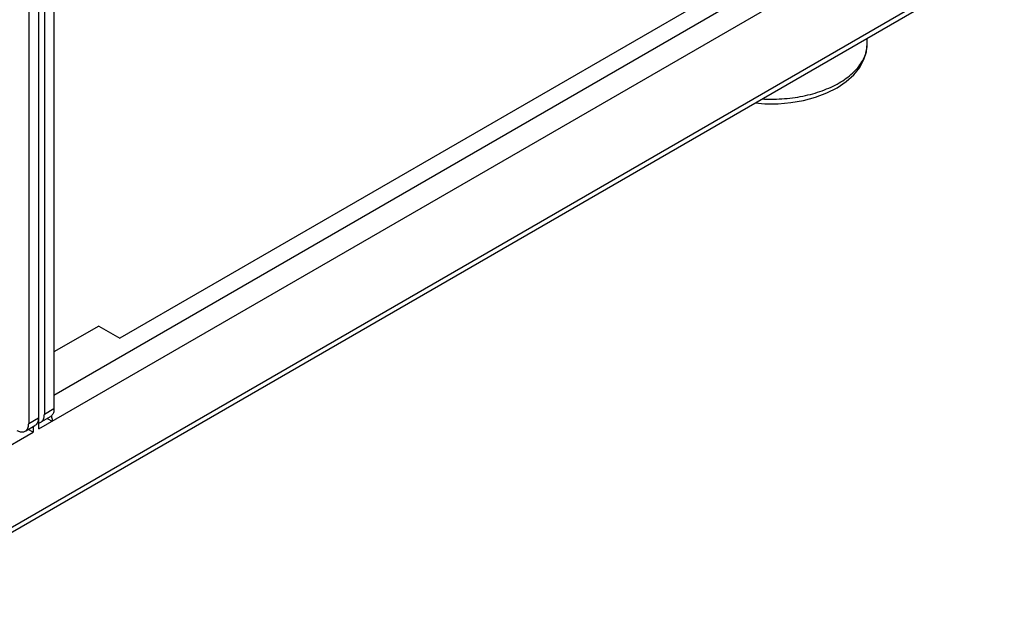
# Model space of a CAD drawing. Header units: inches. Extents: x 0 to 34, y 0 to 22.
# Tile 107 of 118: x 18.808 to 19.928, y 14.568 to 15.242. Entities that reach past the tile are written whole.
import ezdxf

# ---------------------------------------------------------------- set-up
doc = ezdxf.new("R2010")
doc.units = ezdxf.units.IN
doc.header["$LTSCALE"] = 1.87
doc.header["$MEASUREMENT"] = 0
doc.layers.get('0').update_dxf_attribs({"linetype": 'CONTINUOUS'})

msp = doc.modelspace()

# ---------------------------------------------------------------- linework, layer by layer
at = {"color": 7, "linetype": 'CONTINUOUS'}
for p, q in [((18.8362, 15.9241), (18.8362, 14.7928)), ((18.8293, 15.9201), (18.8293, 14.7889)), ((18.8298, 14.7761), (19.9285, 15.4105)), ((16.9837, 13.6163), (19.9285, 15.3166)), ((18.8471, 14.8147), (19.7264, 15.3224)), ((16.9837, 13.6104), (19.9249, 15.3086)), ((19.5999, 15.2707), (18.9219, 14.8793)), ((19.7725, 15.2144), (19.7725, 15.2206)), ((18.8981, 14.8931), (18.8471, 14.8637)), ((18.8981, 14.8931), (18.9219, 14.8793)), ((18.8298, 14.7761), (18.8298, 14.7904)), ((18.8332, 14.7845), (18.8431, 14.7902)), ((18.8362, 14.7928), (18.8471, 14.7992)), ((18.815, 14.774), (18.8252, 14.7799)), ((18.8183, 14.7825), (18.8293, 14.7889)), ((18.8233, 14.7788), (18.8233, 14.7723)), ((18.8394, 14.7881), (18.845, 14.7849)), ((16.9837, 13.7102), (18.8233, 14.7723)), ((18.8233, 14.7723), (18.8177, 14.7756))]:
    msp.add_line(p, q, dxfattribs=at)
at = {"color": 3, "linetype": 'CONTINUOUS'}
for p, q in [((18.8471, 15.9304), (18.8471, 14.7992)), ((18.8183, 15.9138), (18.8183, 14.7825))]:
    msp.add_line(p, q, dxfattribs=at)
at = {"color": 7, "linetype": 'CONTINUOUS'}
msp.add_lwpolyline([(19.645, 15.147), (19.6561, 15.1461), (19.671, 15.1461), (19.6857, 15.1474), (19.7001, 15.1498), (19.7138, 15.1535), (19.7266, 15.1583), (19.7383, 15.1642), (19.7486, 15.1712), (19.7572, 15.1789), (19.764, 15.1873), (19.7687, 15.1962), (19.7716, 15.2052), (19.7725, 15.2144)], dxfattribs=at)
for points, knots in [([(19.6529, 15.1515), (19.6563, 15.1513), (19.6638, 15.1511), (19.6754, 15.1515), (19.6874, 15.1526), (19.6992, 15.1546), (19.7105, 15.1573), (19.7212, 15.1607), (19.7312, 15.1648), (19.7404, 15.1695), (19.7486, 15.1747), (19.7557, 15.1805), (19.7617, 15.1867), (19.7665, 15.1933), (19.7699, 15.2001), (19.772, 15.2072), (19.7725, 15.212), (19.7725, 15.2144)], [0, 0, 0, 0, 0.069125, 0.151851, 0.233885, 0.314554, 0.393221, 0.469301, 0.542288, 0.611771, 0.677469, 0.739252, 0.797182, 0.851549, 0.902897, 0.952035, 1, 1, 1, 1]), ([(18.8321, 14.7839), (18.8327, 14.7842), (18.8342, 14.7854), (18.8353, 14.7875), (18.8357, 14.7891), (18.8358, 14.7895)], [0, 0, 0, 0, 0.258, 0.824227, 1, 1, 1, 1]), ([(18.8298, 14.7831), (18.8301, 14.7831), (18.8309, 14.7833), (18.8316, 14.7836), (18.8321, 14.7839)], [0, 0, 0, 0, 0.277961, 1, 1, 1, 1])]:
    msp.add_open_spline(points, degree=3, knots=knots, dxfattribs=at)
for points in [[(18.8358, 14.7895), (18.8361, 14.7906), (18.8362, 14.7917), (18.8362, 14.7928)], [(18.8441, 14.7909), (18.8442, 14.7905), (18.8443, 14.7901), (18.8444, 14.7896)], [(18.8444, 14.7896), (18.8448, 14.7881), (18.845, 14.7865), (18.845, 14.7849)], [(18.8267, 14.781), (18.8262, 14.7806), (18.8258, 14.7802), (18.8252, 14.7799)], [(18.8286, 14.7843), (18.8282, 14.7831), (18.8276, 14.7819), (18.8267, 14.781)], [(18.8293, 14.7889), (18.8293, 14.7873), (18.8291, 14.7858), (18.8286, 14.7843)]]:
    msp.add_open_spline(points, degree=3, dxfattribs=at)
at = {"color": 3, "linetype": 'CONTINUOUS'}
for points, knots in [([(18.8471, 14.7992), (18.8471, 14.7976), (18.8468, 14.7948), (18.8451, 14.7917), (18.8436, 14.7906), (18.8431, 14.7903)], [0, 0, 0, 0, 0.448229, 0.827285, 1, 1, 1, 1]), ([(18.8143, 14.7736), (18.8148, 14.7739), (18.8163, 14.7751), (18.818, 14.7782), (18.8183, 14.781), (18.8183, 14.7825)], [0, 0, 0, 0, 0.172715, 0.551771, 1, 1, 1, 1]), ([(18.8049, 14.7744), (18.8061, 14.7737), (18.8086, 14.7727), (18.812, 14.7726), (18.8138, 14.7733), (18.8143, 14.7736)], [0, 0, 0, 0, 0.422435, 0.819736, 1, 1, 1, 1])]:
    msp.add_open_spline(points, degree=3, knots=knots, dxfattribs=at)

doc.saveas('drawing.dxf')
